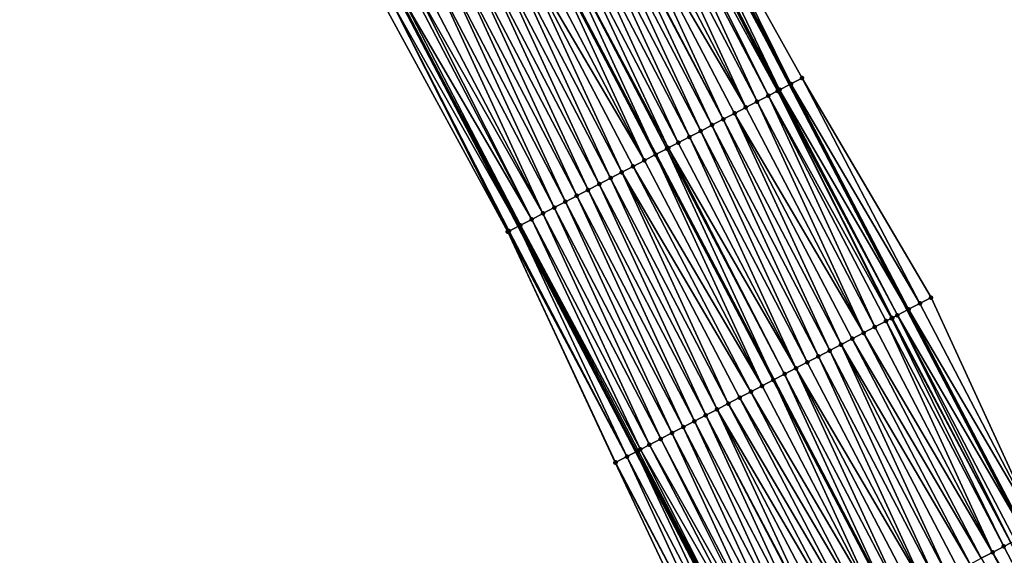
# Model space of a CAD drawing. Header units: feet. Extents: x 2007189 to 2022806, y 818621 to 837694.
# Tile 62 of 256: x 2013517 to 2013594, y 822648 to 822690. Entities that reach past the tile are written whole.
import ezdxf

# ---------------------------------------------------------------- set-up
doc = ezdxf.new("R2010")
doc.units = ezdxf.units.FT
doc.header["$MEASUREMENT"] = 0
for name, color, linetype, lineweight in [('EP_Travel Lane', 172, 'Continuous', 53), ('Road Shots', 141, 'Continuous', 100), ('Road X-Section', 40, 'Continuous', 13), ('STRIPING', 60, 'Continuous', 53)]:
    doc.layers.add(name, color=color, linetype=linetype, lineweight=lineweight)
doc.layers.add('I-77-MM17-21_SB-Surface-Border', color=7, linetype='Continuous')
doc.layers.add('I-77-MM17-21_SB-Surface-TIN', color=7, linetype='Continuous')

msp = doc.modelspace()

# ---------------------------------------------------------------- linework, layer by layer
at = {"layer": 'EP_Travel Lane'}
for points in [[(2013454.471362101, 822869.304391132, 287.5629435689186), (2013463.704916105, 822851.5656901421, 287.2798097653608), (2013472.938359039, 822833.8272025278, 286.9788045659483), (2013482.171924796, 822816.0884789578, 286.6975587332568), (2013491.40555154, 822798.3496382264, 286.4261258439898), (2013500.639325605, 822780.610514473, 286.1783933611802), (2013509.87328575, 822762.8710332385, 285.9606018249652), (2013519.106976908, 822745.1320687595, 285.69953264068), (2013528.341053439, 822727.3923639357, 285.5004656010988), (2013537.595867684, 822709.645343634, 285.2775381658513), (2013546.855762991, 822691.9195493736, 285.0512692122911), (2013556.115428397, 822674.1941952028, 284.7855301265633), (2013565.375182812, 822656.4686706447, 284.5350715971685), (2013574.634638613, 822638.7437177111, 284.2333477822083), (2013583.894357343, 822621.0182614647, 283.9767634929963), (2013593.154712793, 822603.2915863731, 283.8294924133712), (2013602.414953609, 822585.5651307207, 283.6625423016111), (2013611.674929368, 822567.8391824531, 283.4500857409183)], [(2013485.087585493, 822862.6870633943, 287.6888914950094), (2013494.319154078, 822844.9478294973, 287.3727849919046), (2013503.550796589, 822827.2084535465, 287.0685769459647), (2013512.782618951, 822809.4687319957, 286.7933098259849), (2013522.014227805, 822791.7294207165, 286.4836879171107), (2013531.24608353, 822773.9896350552, 286.2137897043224), (2013540.47791838, 822756.249889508, 285.9405321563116), (2013549.709792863, 822738.5100678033, 285.6736534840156), (2013558.945936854, 822720.797493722, 285.4181458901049), (2013568.205761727, 822703.0723903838, 285.1406037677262), (2013577.465501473, 822685.3474499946, 284.8484472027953), (2013586.725282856, 822667.6224299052, 284.5634399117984), (2013595.98462718, 822649.8982464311, 284.2033965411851), (2013605.244103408, 822632.1738104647, 283.8659997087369), (2013614.504043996, 822614.4484856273, 283.608324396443), (2013623.764165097, 822596.7228152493, 283.381637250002), (2013633.024199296, 822578.9973112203, 283.1400319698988)]]:
    msp.add_polyline3d(points, dxfattribs=at)
at = {"layer": 'I-77-MM17-21_SB-Surface-Border', "color": 3, "linetype": 'Continuous', "lineweight": -3}
for points in [[(2013609.634762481, 822566.7737431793, 283.4200001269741), (2013600.024632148, 822584.3169017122, 283.6222209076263), (2013590.893575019, 822602.110841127, 283.7896680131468), (2013581.511919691, 822619.7740046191, 283.9467753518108), (2013572.267373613, 822637.5075769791, 284.1900219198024), (2013563.731299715, 822655.6103799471, 284.4969689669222), (2013555.279424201, 822673.7577977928, 284.7597968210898), (2013545.714705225, 822691.324187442, 284.9967971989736), (2013536.134239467, 822708.8824721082, 285.2252174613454), (2013527.807098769, 822727.1148104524, 285.4795412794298), (2013518.683700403, 822744.9118687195, 285.6946664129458), (2013508.982438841, 822762.4079715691, 285.9252325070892), (2013499.037493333, 822779.7775598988, 286.1360911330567), (2013490.557189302, 822797.9084573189, 286.405803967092), (2013481.186066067, 822815.5755848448, 286.6877656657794), (2013470.523410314, 822832.5722678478, 286.8595858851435), (2013462.69281233, 822851.0395398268, 287.2435409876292), (2013454.12927008, 822869.1265608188, 287.5500925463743)], [(2013485.166539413, 822862.7281672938, 287.6878284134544), (2013494.398069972, 822844.9889331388, 287.370434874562), (2013503.629683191, 822827.2495401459, 287.0663453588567), (2013512.86148008, 822809.509794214, 286.791811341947), (2013522.093058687, 822791.7704677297, 286.4821541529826), (2013532.080468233, 822774.4245596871, 286.1670500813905), (2013540.971530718, 822756.5072230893, 285.9104301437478), (2013551.158997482, 822739.2658437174, 285.5677476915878), (2013560.105626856, 822721.4046300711, 285.3288724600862), (2013568.689374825, 822703.3252430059, 285.1269743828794), (2013578.430974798, 822685.8528307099, 284.7795310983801), (2013588.577262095, 822668.5914679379, 284.4585541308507), (2013596.950861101, 822650.4040510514, 284.1326105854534), (2013605.324790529, 822632.2160017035, 283.8633927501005), (2013614.585114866, 822614.490882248, 283.6053725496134), (2013623.845613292, 822596.7654295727, 283.3772358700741), (2013633.106037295, 822579.040119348, 283.1363242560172)]]:
    msp.add_polyline3d(points, dxfattribs=at)
at = {"layer": 'I-77-MM17-21_SB-Surface-TIN', "color": 128, "linetype": 'Continuous', "lineweight": -3}
for points in [[(2013576.499662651, 822684.8425027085, 284.8733712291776), (2013567.39865602, 822702.6505679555, 285.1517031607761), (2013566.902643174, 822702.3913935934, 285.1543134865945)], [(2013568.001164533, 822702.9654033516, 285.1474469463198), (2013567.39865602, 822702.6505679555, 285.1517031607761), (2013576.658860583, 822684.9256777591, 284.8731199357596)], [(2013576.499662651, 822684.8425027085, 284.8733712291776), (2013576.554108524, 822684.8709476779, 284.8733552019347), (2013567.39865602, 822702.6505679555, 285.1517031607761)], [(2013576.554108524, 822684.8709476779, 284.8733552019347), (2013576.658860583, 822684.9256777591, 284.8731199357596), (2013567.39865602, 822702.6505679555, 285.1517031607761)], [(2013568.001164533, 822702.9654033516, 285.1474469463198), (2013577.465501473, 822685.3474499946, 284.8484472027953), (2013568.205761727, 822703.0723903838, 285.1406037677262)], [(2013568.001164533, 822702.9654033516, 285.1474469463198), (2013576.658860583, 822684.9256777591, 284.8731199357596), (2013577.465501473, 822685.3474499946, 284.8484472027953)], [(2013568.299301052, 822703.1213035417, 285.1374751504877), (2013568.205761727, 822703.0723903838, 285.1406037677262), (2013577.545032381, 822685.3890347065, 284.8460145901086)], [(2013577.545032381, 822685.3890347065, 284.8460145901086), (2013568.205761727, 822703.0723903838, 285.1406037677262), (2013577.465501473, 822685.3474499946, 284.8484472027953)], [(2013568.689374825, 822703.3252430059, 285.1269743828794), (2013568.299301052, 822703.1213035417, 285.1374751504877), (2013577.545032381, 822685.3890347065, 284.8460145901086)], [(2013568.689374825, 822703.3252430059, 285.1269743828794), (2013577.545032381, 822685.3890347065, 284.8460145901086), (2013578.430974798, 822685.8528307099, 284.7795310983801)], [(2013574.886171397, 822683.9996253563, 284.8680025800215), (2013566.512336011, 822702.187494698, 285.1533648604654), (2013565.625977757, 822701.7244946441, 285.1484610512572)], [(2013575.772522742, 822684.4626386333, 284.8717204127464), (2013566.902643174, 822702.3913935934, 285.1543134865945), (2013566.512336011, 822702.187494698, 285.1533648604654)], [(2013574.886171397, 822683.9996253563, 284.8680025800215), (2013575.772522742, 822684.4626386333, 284.8717204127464), (2013566.512336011, 822702.187494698, 285.1533648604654)], [(2013575.772522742, 822684.4626386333, 284.8717204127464), (2013576.499662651, 822684.8425027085, 284.8733712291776), (2013566.902643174, 822702.3913935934, 285.1543134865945)], [(2013573.999834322, 822683.5365847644, 284.8667345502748), (2013564.739630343, 822701.2614738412, 285.1454181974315), (2013563.853296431, 822700.798427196, 285.144693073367)], [(2013573.999834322, 822683.5365847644, 284.8667345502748), (2013565.625977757, 822701.7244946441, 285.1484610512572), (2013564.739630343, 822701.2614738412, 285.1454181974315)], [(2013573.999834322, 822683.5365847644, 284.8667345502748), (2013574.886171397, 822683.9996253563, 284.8680025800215), (2013565.625977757, 822701.7244946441, 285.1484610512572)], [(2013571.340819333, 822682.1474701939, 284.8622842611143), (2013562.879224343, 822700.2895734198, 285.1417932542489), (2013562.080594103, 822699.8723999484, 285.1373195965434)], [(2013572.227166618, 822682.6104912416, 284.86530518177), (2013562.966951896, 822700.3354008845, 285.1421442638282), (2013562.879224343, 822700.2895734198, 285.1417932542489)], [(2013571.340819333, 822682.1474701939, 284.8622842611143), (2013572.227166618, 822682.6104912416, 284.86530518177), (2013562.879224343, 822700.2895734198, 285.1417932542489)], [(2013572.227166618, 822682.6104912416, 284.86530518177), (2013563.853296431, 822700.798427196, 285.144693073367), (2013562.966951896, 822700.3354008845, 285.1421442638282)], [(2013572.227166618, 822682.6104912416, 284.86530518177), (2013573.11351093, 822683.0735179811, 284.8678155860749), (2013563.853296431, 822700.798427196, 285.144693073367)], [(2013573.11351093, 822683.0735179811, 284.8678155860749), (2013573.999834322, 822683.5365847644, 284.8667345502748), (2013563.853296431, 822700.798427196, 285.144693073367)], [(2013570.454467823, 822681.68445723, 284.8585383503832), (2013562.080594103, 822699.8723999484, 285.1373195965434), (2013561.194228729, 822699.4094135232, 285.1311934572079)], [(2013570.454467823, 822681.68445723, 284.8585383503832), (2013571.340819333, 822682.1474701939, 284.8622842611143), (2013562.080594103, 822699.8723999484, 285.1373195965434)], [(2013568.681755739, 822680.7584486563, 284.8494900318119), (2013560.307879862, 822698.9463955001, 285.1279012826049), (2013559.421533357, 822698.4833729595, 285.1250142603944)], [(2013569.568117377, 822681.2214422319, 284.8549748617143), (2013561.194228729, 822699.4094135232, 285.1311934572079), (2013560.307879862, 822698.9463955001, 285.1279012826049)], [(2013568.681755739, 822680.7584486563, 284.8494900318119), (2013569.568117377, 822681.2214422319, 284.8549748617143), (2013560.307879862, 822698.9463955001, 285.1279012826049)], [(2013569.568117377, 822681.2214422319, 284.8549748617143), (2013570.454467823, 822681.68445723, 284.8585383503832), (2013561.194228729, 822699.4094135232, 285.1311934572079)], [(2013558.535157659, 822698.0204062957, 285.1171157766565), (2013557.648766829, 822697.5574659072, 285.1068089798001), (2013566.908977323, 822679.8325643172, 284.8292468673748)], [(2013567.89862034, 822680.3494148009, 284.84188243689), (2013559.421533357, 822698.4833729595, 285.1250142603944), (2013558.535157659, 822698.0204062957, 285.1171157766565)], [(2013567.795373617, 822680.2954942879, 284.840488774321), (2013558.535157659, 822698.0204062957, 285.1171157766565), (2013566.908977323, 822679.8325643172, 284.8292468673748)], [(2013567.795373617, 822680.2954942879, 284.840488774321), (2013567.89862034, 822680.3494148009, 284.84188243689), (2013558.535157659, 822698.0204062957, 285.1171157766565)], [(2013567.89862034, 822680.3494148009, 284.84188243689), (2013568.681755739, 822680.7584486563, 284.8494900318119), (2013559.421533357, 822698.4833729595, 285.1250142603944)], [(2013566.022644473, 822679.3695183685, 284.8285117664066), (2013557.648766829, 822697.5574659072, 285.1068089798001), (2013556.762399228, 822697.0944864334, 285.1001110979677)], [(2013566.022644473, 822679.3695183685, 284.8285117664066), (2013566.908977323, 822679.8325643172, 284.8292468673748), (2013557.648766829, 822697.5574659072, 285.1068089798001)], [(2013564.249998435, 822678.4433833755, 284.8308017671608), (2013555.876058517, 822696.6314528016, 285.0982188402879), (2013554.989720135, 822696.1684147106, 285.096726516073)], [(2013566.022644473, 822679.3695183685, 284.8285117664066), (2013556.762399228, 822697.0944864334, 285.1001110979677), (2013555.876058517, 822696.6314528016, 285.0982188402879)], [(2013564.249998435, 822678.4433833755, 284.8308017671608), (2013565.136326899, 822678.9064404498, 284.8305915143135), (2013555.876058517, 822696.6314528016, 285.0982188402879)], [(2013565.136326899, 822678.9064404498, 284.8305915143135), (2013566.022644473, 822679.3695183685, 284.8285117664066), (2013555.876058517, 822696.6314528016, 285.0982188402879)], [(2013562.477322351, 822677.5173058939, 284.8279336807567), (2013554.10338072, 822695.7053785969, 285.0950568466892), (2013553.217038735, 822695.2423474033, 285.0929459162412)], [(2013563.363664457, 822677.9803368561, 284.8300653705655), (2013554.989720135, 822696.1684147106, 285.096726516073), (2013554.10338072, 822695.7053785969, 285.0950568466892)], [(2013562.477322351, 822677.5173058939, 284.8279336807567), (2013563.363664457, 822677.9803368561, 284.8300653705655), (2013554.10338072, 822695.7053785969, 285.0950568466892)], [(2013563.363664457, 822677.9803368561, 284.8300653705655), (2013564.249998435, 822678.4433833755, 284.8308017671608), (2013554.989720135, 822696.1684147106, 285.096726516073)], [(2013561.590974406, 822677.054286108, 284.8247996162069), (2013553.217038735, 822695.2423474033, 285.0929459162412), (2013552.330694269, 822694.7793209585, 285.0904090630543)], [(2013561.590974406, 822677.054286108, 284.8247996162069), (2013562.477322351, 822677.5173058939, 284.8279336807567), (2013553.217038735, 822695.2423474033, 285.0929459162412)], [(2013559.818281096, 822676.1282415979, 284.8189743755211), (2013551.444341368, 822694.3163106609, 285.0864239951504), (2013550.557978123, 822693.8533201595, 285.0806634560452)], [(2013560.704629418, 822676.591260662, 284.8221731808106), (2013552.330694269, 822694.7793209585, 285.0904090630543), (2013551.444341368, 822694.3163106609, 285.0864239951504)], [(2013559.818281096, 822676.1282415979, 284.8189743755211), (2013560.704629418, 822676.591260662, 284.8221731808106), (2013551.444341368, 822694.3163106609, 285.0864239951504)], [(2013560.704629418, 822676.591260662, 284.8221731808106), (2013561.590974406, 822677.054286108, 284.8247996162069), (2013552.330694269, 822694.7793209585, 285.0904090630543)], [(2013558.045582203, 822675.2022077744, 284.8121906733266), (2013549.67161256, 822693.3903340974, 285.0745047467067), (2013548.785250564, 822692.9273412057, 285.0689585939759)], [(2013558.93193287, 822675.6652223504, 284.8157920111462), (2013550.557978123, 822693.8533201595, 285.0806634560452), (2013549.67161256, 822693.3903340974, 285.0745047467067)], [(2013558.045582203, 822675.2022077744, 284.8121906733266), (2013558.93193287, 822675.6652223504, 284.8157920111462), (2013549.67161256, 822693.3903340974, 285.0745047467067)], [(2013558.93193287, 822675.6652223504, 284.8157920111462), (2013559.818281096, 822676.1282415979, 284.8189743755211), (2013550.557978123, 822693.8533201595, 285.0806634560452)], [(2013557.159215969, 822674.739222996, 284.8059168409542), (2013548.169661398, 822692.6058133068, 285.0632547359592), (2013547.898862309, 822692.4643985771, 285.0589044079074)], [(2013558.045582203, 822675.2022077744, 284.8121906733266), (2013548.785250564, 822692.9273412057, 285.0689585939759), (2013548.169661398, 822692.6058133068, 285.0632547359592)], [(2013557.159215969, 822674.739222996, 284.8059168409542), (2013558.045582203, 822675.2022077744, 284.8121906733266), (2013548.169661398, 822692.6058133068, 285.0632547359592)], [(2013546.256794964, 822691.6071255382, 285.015937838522), (2013556.115428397, 822674.1941952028, 284.7855301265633), (2013546.852396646, 822691.9177880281, 285.0514545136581)], [(2013546.852396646, 822691.9177880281, 285.0514545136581), (2013556.115428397, 822674.1941952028, 284.7855301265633), (2013546.855762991, 822691.9195493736, 285.0512692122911)], [(2013556.272795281, 822674.2763424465, 284.7902949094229), (2013547.079840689, 822692.0367917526, 285.0389347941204), (2013546.855762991, 822691.9195493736, 285.0512692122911)], [(2013556.272795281, 822674.2763424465, 284.7902949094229), (2013546.855762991, 822691.9195493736, 285.0512692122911), (2013556.115428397, 822674.1941952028, 284.7855301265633)], [(2013557.159215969, 822674.739222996, 284.8059168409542), (2013547.898862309, 822692.4643985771, 285.0589044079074), (2013547.079840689, 822692.0367917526, 285.0389347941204)], [(2013556.272795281, 822674.2763424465, 284.7902949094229), (2013557.159215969, 822674.739222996, 284.8059168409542), (2013547.079840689, 822692.0367917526, 285.0389347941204)], [(2013546.256794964, 822691.6071255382, 285.015937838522), (2013545.714705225, 822691.324187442, 284.9967971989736), (2013555.279424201, 822673.7577977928, 284.7597968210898)], [(2013546.256794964, 822691.6071255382, 285.015937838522), (2013555.386309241, 822673.8135869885, 284.7634537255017), (2013556.115428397, 822674.1941952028, 284.7855301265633)], [(2013546.256794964, 822691.6071255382, 285.015937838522), (2013555.279424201, 822673.7577977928, 284.7597968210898), (2013555.386309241, 822673.8135869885, 284.7634537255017)], [(2013587.691207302, 822668.1278870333, 284.5057457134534), (2013578.430974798, 822685.8528307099, 284.7795310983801), (2013577.545032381, 822685.3890347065, 284.8460145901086)], [(2013587.691207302, 822668.1278870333, 284.5057457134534), (2013588.577262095, 822668.5914679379, 284.4585541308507), (2013578.430974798, 822685.8528307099, 284.7795310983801)], [(2013585.469992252, 822666.9663737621, 284.5804343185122), (2013576.499662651, 822684.8425027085, 284.8733712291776), (2013575.772522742, 822684.4626386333, 284.8717204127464)], [(2013585.918966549, 822667.2009762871, 284.5776114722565), (2013576.554108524, 822684.8709476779, 284.8733552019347), (2013576.499662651, 822684.8425027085, 284.8733712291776)], [(2013585.469992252, 822666.9663737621, 284.5804343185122), (2013585.515912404, 822666.9903647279, 284.5804055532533), (2013576.499662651, 822684.8425027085, 284.8733712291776)], [(2013585.515912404, 822666.9903647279, 284.5804055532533), (2013585.918966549, 822667.2009762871, 284.5776114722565), (2013576.499662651, 822684.8425027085, 284.8733712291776)], [(2013585.918966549, 822667.2009762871, 284.5776114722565), (2013576.658860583, 822684.9256777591, 284.8731199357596), (2013576.554108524, 822684.8709476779, 284.8733552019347)], [(2013576.658860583, 822684.9256777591, 284.8731199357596), (2013586.725282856, 822667.6224299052, 284.5634399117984), (2013577.465501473, 822685.3474499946, 284.8484472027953)], [(2013585.918966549, 822667.2009762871, 284.5776114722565), (2013586.725282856, 822667.6224299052, 284.5634399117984), (2013576.658860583, 822684.9256777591, 284.8731199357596)], [(2013586.805205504, 822667.6642046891, 284.5620352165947), (2013577.545032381, 822685.3890347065, 284.8460145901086), (2013577.465501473, 822685.3474499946, 284.8484472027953)], [(2013586.805205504, 822667.6642046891, 284.5620352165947), (2013577.465501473, 822685.3474499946, 284.8484472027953), (2013586.725282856, 822667.6224299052, 284.5634399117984)], [(2013586.805205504, 822667.6642046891, 284.5620352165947), (2013587.691207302, 822668.1278870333, 284.5057457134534), (2013577.545032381, 822685.3890347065, 284.8460145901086)], [(2013583.259975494, 822665.8118159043, 284.577269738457), (2013574.886171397, 822683.9996253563, 284.8680025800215), (2013573.999834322, 822683.5365847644, 284.8667345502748)], [(2013584.146309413, 822666.2748625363, 284.5779961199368), (2013575.772522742, 822684.4626386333, 284.8717204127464), (2013574.886171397, 822683.9996253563, 284.8680025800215)], [(2013583.259975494, 822665.8118159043, 284.577269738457), (2013584.146309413, 822666.2748625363, 284.5779961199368), (2013574.886171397, 822683.9996253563, 284.8680025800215)], [(2013584.146309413, 822666.2748625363, 284.5779961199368), (2013585.032650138, 822666.7378961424, 284.579890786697), (2013575.772522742, 822684.4626386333, 284.8717204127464)], [(2013585.032650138, 822666.7378961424, 284.579890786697), (2013585.469992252, 822666.9663737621, 284.5804343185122), (2013575.772522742, 822684.4626386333, 284.8717204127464)], [(2013583.259975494, 822665.8118159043, 284.577269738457), (2013573.999834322, 822683.5365847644, 284.8667345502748), (2013573.11351093, 822683.0735179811, 284.8678155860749)], [(2013580.600995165, 822664.4226349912, 284.5787693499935), (2013572.227166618, 822682.6104912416, 284.86530518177), (2013571.340819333, 822682.1474701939, 284.8622842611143)], [(2013581.487326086, 822664.8856873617, 284.5789810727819), (2013573.11351093, 822683.0735179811, 284.8678155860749), (2013572.227166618, 822682.6104912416, 284.86530518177)], [(2013580.600995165, 822664.4226349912, 284.5787693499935), (2013581.487326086, 822664.8856873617, 284.5789810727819), (2013572.227166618, 822682.6104912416, 284.86530518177)], [(2013581.487326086, 822664.8856873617, 284.5789810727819), (2013582.373653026, 822665.3487473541, 284.5785091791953), (2013573.11351093, 822683.0735179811, 284.8678155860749)], [(2013582.373653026, 822665.3487473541, 284.5785091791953), (2013583.259975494, 822665.8118159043, 284.577269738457), (2013573.11351093, 822683.0735179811, 284.8678155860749)], [(2013578.828311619, 822663.4965717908, 284.5746202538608), (2013570.454467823, 822681.68445723, 284.8585383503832), (2013569.568117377, 822681.2214422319, 284.8549748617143)], [(2013579.714654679, 822663.9596009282, 284.5769156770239), (2013571.340819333, 822682.1474701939, 284.8622842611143), (2013570.454467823, 822681.68445723, 284.8585383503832)], [(2013578.828311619, 822663.4965717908, 284.5746202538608), (2013579.714654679, 822663.9596009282, 284.5769156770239), (2013570.454467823, 822681.68445723, 284.8585383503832)], [(2013579.714654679, 822663.9596009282, 284.5769156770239), (2013580.600995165, 822664.4226349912, 284.5787693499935), (2013571.340819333, 822682.1474701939, 284.8622842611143)], [(2013577.941972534, 822663.033535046, 284.5730071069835), (2013569.568117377, 822681.2214422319, 284.8549748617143), (2013568.681755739, 822680.7584486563, 284.8494900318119)], [(2013577.941972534, 822663.033535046, 284.5730071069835), (2013578.828311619, 822663.4965717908, 284.5746202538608), (2013569.568117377, 822681.2214422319, 284.8549748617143)], [(2013567.795373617, 822680.2954942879, 284.840488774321), (2013566.908977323, 822679.8325643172, 284.8292468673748), (2013576.169254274, 822662.1075355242, 284.5630935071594)], [(2013577.055625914, 822662.5705127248, 284.5701003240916), (2013567.89862034, 822680.3494148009, 284.84188243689), (2013567.795373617, 822680.2954942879, 284.840488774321)], [(2013577.055625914, 822662.5705127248, 284.5701003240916), (2013567.795373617, 822680.2954942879, 284.840488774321), (2013576.169254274, 822662.1075355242, 284.5630935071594)], [(2013577.941972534, 822663.033535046, 284.5730071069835), (2013568.681755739, 822680.7584486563, 284.8494900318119), (2013567.89862034, 822680.3494148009, 284.84188243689)], [(2013577.055625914, 822662.5705127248, 284.5701003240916), (2013577.941972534, 822663.033535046, 284.5730071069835), (2013567.89862034, 822680.3494148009, 284.84188243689)], [(2013575.282905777, 822661.644519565, 284.5596694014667), (2013566.022644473, 822679.3695183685, 284.8285117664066), (2013565.136326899, 822678.9064404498, 284.8305915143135)], [(2013575.282905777, 822661.644519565, 284.5596694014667), (2013566.908977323, 822679.8325643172, 284.8292468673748), (2013566.022644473, 822679.3695183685, 284.8285117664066)], [(2013575.282905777, 822661.644519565, 284.5596694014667), (2013576.169254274, 822662.1075355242, 284.5630935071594), (2013566.908977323, 822679.8325643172, 284.8292468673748)], [(2013574.396588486, 822661.181441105, 284.5617976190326), (2013565.136326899, 822678.9064404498, 284.8305915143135), (2013564.249998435, 822678.4433833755, 284.8308017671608)], [(2013574.396588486, 822661.181441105, 284.5617976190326), (2013575.282905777, 822661.644519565, 284.5596694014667), (2013565.136326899, 822678.9064404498, 284.8305915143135)], [(2013571.737599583, 822659.7922766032, 284.561825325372), (2013563.363664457, 822677.9803368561, 284.8300653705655), (2013562.477322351, 822677.5173058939, 284.8279336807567)], [(2013572.623931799, 822660.2553264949, 284.5622593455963), (2013564.249998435, 822678.4433833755, 284.8308017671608), (2013563.363664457, 822677.9803368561, 284.8300653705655)], [(2013571.737599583, 822659.7922766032, 284.561825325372), (2013572.623931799, 822660.2553264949, 284.5622593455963), (2013563.363664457, 822677.9803368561, 284.8300653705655)], [(2013572.623931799, 822660.2553264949, 284.5622593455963), (2013573.510261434, 822660.7183813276, 284.5622502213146), (2013564.249998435, 822678.4433833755, 284.8308017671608)], [(2013573.510261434, 822660.7183813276, 284.5622502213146), (2013574.396588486, 822661.181441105, 284.5617976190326), (2013564.249998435, 822678.4433833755, 284.8308017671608)], [(2013569.9649304, 822658.8661859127, 284.5601417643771), (2013561.590974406, 822677.054286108, 284.8247996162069), (2013560.704629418, 822676.591260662, 284.8221731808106)], [(2013570.851264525, 822659.3292321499, 284.5609035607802), (2013562.477322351, 822677.5173058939, 284.8279336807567), (2013561.590974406, 822677.054286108, 284.8247996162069)], [(2013569.9649304, 822658.8661859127, 284.5601417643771), (2013570.851264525, 822659.3292321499, 284.5609035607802), (2013561.590974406, 822677.054286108, 284.8247996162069)], [(2013570.851264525, 822659.3292321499, 284.5609035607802), (2013571.737599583, 822659.7922766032, 284.561825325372), (2013562.477322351, 822677.5173058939, 284.8279336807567)], [(2013569.078587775, 822658.4031559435, 284.5579209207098), (2013560.704629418, 822676.591260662, 284.8221731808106), (2013559.818281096, 822676.1282415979, 284.8189743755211)], [(2013569.078587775, 822658.4031559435, 284.5579209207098), (2013569.9649304, 822658.8661859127, 284.5601417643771), (2013560.704629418, 822676.591260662, 284.8221731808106)], [(2013567.305887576, 822657.477124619, 284.5509129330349), (2013558.93193287, 822675.6652223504, 284.8157920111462), (2013558.045582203, 822675.2022077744, 284.8121906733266)], [(2013568.192238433, 822657.9401388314, 284.5545469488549), (2013559.818281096, 822676.1282415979, 284.8189743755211), (2013558.93193287, 822675.6652223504, 284.8157920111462)], [(2013567.305887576, 822657.477124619, 284.5509129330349), (2013568.192238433, 822657.9401388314, 284.5545469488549), (2013558.93193287, 822675.6652223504, 284.8157920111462)], [(2013568.192238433, 822657.9401388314, 284.5545469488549), (2013569.078587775, 822658.4031559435, 284.5579209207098), (2013559.818281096, 822676.1282415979, 284.8189743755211)], [(2013565.715240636, 822656.6462607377, 284.5400011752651), (2013557.159215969, 822674.739222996, 284.8059168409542), (2013556.272795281, 822674.2763424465, 284.7902949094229)], [(2013566.419525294, 822657.0141322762, 284.5453174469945), (2013558.045582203, 822675.2022077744, 284.8121906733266), (2013557.159215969, 822674.739222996, 284.8059168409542)], [(2013565.715240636, 822656.6462607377, 284.5400011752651), (2013566.419525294, 822657.0141322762, 284.5453174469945), (2013557.159215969, 822674.739222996, 284.8059168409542)], [(2013566.419525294, 822657.0141322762, 284.5453174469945), (2013567.305887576, 822657.477124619, 284.5509129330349), (2013558.045582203, 822675.2022077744, 284.8121906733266)], [(2013564.646727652, 822656.0882874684, 284.5215810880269), (2013556.115428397, 822674.1941952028, 284.7855301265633), (2013555.386309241, 822673.8135869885, 284.7634537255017)], [(2013556.272795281, 822674.2763424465, 284.7902949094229), (2013556.115428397, 822674.1941952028, 284.7855301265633), (2013565.375182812, 822656.4686706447, 284.5350715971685)], [(2013564.646727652, 822656.0882874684, 284.5215810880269), (2013565.375182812, 822656.4686706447, 284.5350715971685), (2013556.115428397, 822674.1941952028, 284.7855301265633)], [(2013565.533152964, 822656.551159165, 284.5379971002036), (2013556.272795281, 822674.2763424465, 284.7902949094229), (2013565.375182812, 822656.4686706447, 284.5350715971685)], [(2013565.533152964, 822656.551159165, 284.5379971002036), (2013565.715240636, 822656.6462607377, 284.5400011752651), (2013556.272795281, 822674.2763424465, 284.7902949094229)], [(2013564.646727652, 822656.0882874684, 284.5215810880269), (2013555.386309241, 822673.8135869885, 284.7634537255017), (2013555.279424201, 822673.7577977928, 284.7597968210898)], [(2013563.731299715, 822655.6103799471, 284.4969689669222), (2013563.760259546, 822655.6254976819, 284.4978186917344), (2013555.279424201, 822673.7577977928, 284.7597968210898)], [(2013563.760259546, 822655.6254976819, 284.4978186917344), (2013564.646727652, 822656.0882874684, 284.5215810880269), (2013555.279424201, 822673.7577977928, 284.7597968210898)], [(2013596.950861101, 822650.4040510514, 284.1326105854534), (2013588.577262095, 822668.5914679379, 284.4585541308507), (2013587.691207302, 822668.1278870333, 284.5057457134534)], [(2013596.950861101, 822650.4040510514, 284.1326105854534), (2013587.691207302, 822668.1278870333, 284.5057457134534), (2013586.805205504, 822667.6642046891, 284.5620352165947)], [(2013594.292518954, 822649.0136485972, 284.2436683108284), (2013585.469992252, 822666.9663737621, 284.5804343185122), (2013585.032650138, 822666.7378961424, 284.579890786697)], [(2013594.843094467, 822649.3012909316, 284.2437203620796), (2013585.515912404, 822666.9903647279, 284.5804055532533), (2013585.469992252, 822666.9663737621, 284.5804343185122)], [(2013594.292518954, 822649.0136485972, 284.2436683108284), (2013594.843094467, 822649.3012909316, 284.2437203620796), (2013585.469992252, 822666.9663737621, 284.5804343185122)], [(2013594.843094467, 822649.3012909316, 284.2437203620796), (2013585.918966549, 822667.2009762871, 284.5776114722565), (2013585.515912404, 822666.9903647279, 284.5804055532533)], [(2013585.918966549, 822667.2009762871, 284.5776114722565), (2013595.98462718, 822649.8982464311, 284.2033965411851), (2013586.725282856, 822667.6224299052, 284.5634399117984)], [(2013595.178826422, 822649.4767458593, 284.2398536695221), (2013595.98462718, 822649.8982464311, 284.2033965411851), (2013585.918966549, 822667.2009762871, 284.5776114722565)], [(2013594.843094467, 822649.3012909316, 284.2437203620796), (2013595.178826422, 822649.4767458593, 284.2398536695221), (2013585.918966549, 822667.2009762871, 284.5776114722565)], [(2013596.064922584, 822649.9402475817, 284.1997637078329), (2013586.805205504, 822667.6642046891, 284.5620352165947), (2013586.725282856, 822667.6224299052, 284.5634399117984)], [(2013596.064922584, 822649.9402475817, 284.1997637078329), (2013586.725282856, 822667.6224299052, 284.5634399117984), (2013595.98462718, 822649.8982464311, 284.2033965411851)], [(2013596.064922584, 822649.9402475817, 284.1997637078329), (2013596.950861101, 822650.4040510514, 284.1326105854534), (2013586.805205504, 822667.6642046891, 284.5620352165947)], [(2013593.406194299, 822648.5505842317, 284.2445324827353), (2013584.146309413, 822666.2748625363, 284.5779961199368), (2013583.259975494, 822665.8118159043, 284.577269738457)], [(2013593.406194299, 822648.5505842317, 284.2445324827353), (2013585.032650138, 822666.7378961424, 284.579890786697), (2013584.146309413, 822666.2748625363, 284.5779961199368)], [(2013593.406194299, 822648.5505842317, 284.2445324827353), (2013594.292518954, 822649.0136485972, 284.2436683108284), (2013585.032650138, 822666.7378961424, 284.579890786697)], [(2013592.519870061, 822648.0875190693, 284.2454681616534), (2013583.259975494, 822665.8118159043, 284.577269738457), (2013582.373653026, 822665.3487473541, 284.5785091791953)], [(2013592.519870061, 822648.0875190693, 284.2454681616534), (2013593.406194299, 822648.5505842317, 284.2445324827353), (2013583.259975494, 822665.8118159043, 284.577269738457)], [(2013589.860891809, 822646.6983341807, 284.2473245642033), (2013581.487326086, 822664.8856873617, 284.5789810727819), (2013580.600995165, 822664.4226349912, 284.5787693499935)], [(2013591.633549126, 822647.6244475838, 284.2469709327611), (2013582.373653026, 822665.3487473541, 284.5785091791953), (2013581.487326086, 822664.8856873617, 284.5789810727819)], [(2013589.860891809, 822646.6983341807, 284.2473245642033), (2013590.747225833, 822647.1613806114, 284.2480689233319), (2013581.487326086, 822664.8856873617, 284.5789810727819)], [(2013590.747225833, 822647.1613806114, 284.2480689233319), (2013591.633549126, 822647.6244475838, 284.2469709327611), (2013581.487326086, 822664.8856873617, 284.5789810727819)], [(2013591.633549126, 822647.6244475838, 284.2469709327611), (2013592.519870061, 822648.0875190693, 284.2454681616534), (2013582.373653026, 822665.3487473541, 284.5785091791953)], [(2013588.088229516, 822645.7722303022, 284.2468239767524), (2013579.714654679, 822663.9596009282, 284.5769156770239), (2013578.828311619, 822663.4965717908, 284.5746202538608)], [(2013588.974556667, 822646.2352898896, 284.2463883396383), (2013580.600995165, 822664.4226349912, 284.5787693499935), (2013579.714654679, 822663.9596009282, 284.5769156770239)], [(2013588.088229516, 822645.7722303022, 284.2468239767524), (2013588.974556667, 822646.2352898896, 284.2463883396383), (2013579.714654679, 822663.9596009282, 284.5769156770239)], [(2013588.974556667, 822646.2352898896, 284.2463883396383), (2013589.860891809, 822646.6983341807, 284.2473245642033), (2013580.600995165, 822664.4226349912, 284.5787693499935)], [(2013588.088229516, 822645.7722303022, 284.2468239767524), (2013578.828311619, 822663.4965717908, 284.5746202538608), (2013577.941972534, 822663.033535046, 284.5730071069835)], [(2013577.055625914, 822662.5705127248, 284.5701003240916), (2013576.169254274, 822662.1075355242, 284.5630935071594), (2013585.429219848, 822644.3831027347, 284.243485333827)], [(2013586.315576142, 822644.84610935, 284.2478546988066), (2013577.941972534, 822663.033535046, 284.5730071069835), (2013577.055625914, 822662.5705127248, 284.5701003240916)], [(2013586.315576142, 822644.84610935, 284.2478546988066), (2013577.055625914, 822662.5705127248, 284.5701003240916), (2013585.429219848, 822644.3831027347, 284.243485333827)], [(2013586.315576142, 822644.84610935, 284.2478546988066), (2013587.201911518, 822645.3091531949, 284.2488309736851), (2013577.941972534, 822663.033535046, 284.5730071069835)], [(2013587.201911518, 822645.3091531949, 284.2488309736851), (2013588.088229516, 822645.7722303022, 284.2468239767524), (2013577.941972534, 822663.033535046, 284.5730071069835)], [(2013584.542892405, 822643.9200465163, 284.2436728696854), (2013575.282905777, 822661.644519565, 284.5596694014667), (2013574.396588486, 822661.181441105, 284.5617976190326)], [(2013584.542892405, 822643.9200465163, 284.2436728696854), (2013576.169254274, 822662.1075355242, 284.5630935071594), (2013575.282905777, 822661.644519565, 284.5596694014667)], [(2013584.542892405, 822643.9200465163, 284.2436728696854), (2013585.429219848, 822644.3831027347, 284.243485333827), (2013576.169254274, 822662.1075355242, 284.5630935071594)], [(2013583.656565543, 822643.4569863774, 284.2441579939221), (2013574.396588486, 822661.181441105, 284.5617976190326), (2013573.510261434, 822660.7183813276, 284.5622502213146)], [(2013583.656565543, 822643.4569863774, 284.2441579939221), (2013584.542892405, 822643.9200465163, 284.2436728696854), (2013574.396588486, 822661.181441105, 284.5617976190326)], [(2013581.883927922, 822642.5308352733, 284.2478929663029), (2013572.623931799, 822660.2553264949, 284.5622593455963), (2013571.737599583, 822659.7922766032, 284.561825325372)], [(2013582.770245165, 822642.993913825, 284.2457564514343), (2013573.510261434, 822660.7183813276, 284.5622502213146), (2013572.623931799, 822660.2553264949, 284.5622593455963)], [(2013581.883927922, 822642.5308352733, 284.2478929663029), (2013582.770245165, 822642.993913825, 284.2457564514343), (2013572.623931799, 822660.2553264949, 284.5622593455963)], [(2013582.770245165, 822642.993913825, 284.2457564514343), (2013583.656565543, 822643.4569863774, 284.2441579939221), (2013573.510261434, 822660.7183813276, 284.5622502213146)], [(2013579.224948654, 822641.1416523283, 284.249575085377), (2013570.851264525, 822659.3292321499, 284.5609035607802), (2013569.9649304, 822658.8661859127, 284.5601417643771)], [(2013580.171673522, 822641.6362538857, 284.2500030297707), (2013571.737599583, 822659.7922766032, 284.561825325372), (2013570.851264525, 822659.3292321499, 284.5609035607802)], [(2013579.224948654, 822641.1416523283, 284.249575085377), (2013580.111280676, 822641.6047025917, 284.2499756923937), (2013570.851264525, 822659.3292321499, 284.5609035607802)], [(2013580.111280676, 822641.6047025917, 284.2499756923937), (2013580.171673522, 822641.6362538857, 284.2500030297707), (2013570.851264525, 822659.3292321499, 284.5609035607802)], [(2013580.171673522, 822641.6362538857, 284.2500030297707), (2013580.997607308, 822642.0677631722, 284.249450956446), (2013571.737599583, 822659.7922766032, 284.561825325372)], [(2013580.997607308, 822642.0677631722, 284.249450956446), (2013581.883927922, 822642.5308352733, 284.2478929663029), (2013571.737599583, 822659.7922766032, 284.561825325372)], [(2013578.338616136, 822640.6786030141, 284.2490893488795), (2013569.9649304, 822658.8661859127, 284.5601417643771), (2013569.078587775, 822658.4031559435, 284.5579209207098)], [(2013578.338616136, 822640.6786030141, 284.2490893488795), (2013579.224948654, 822641.1416523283, 284.249575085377), (2013569.9649304, 822658.8661859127, 284.5601417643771)], [(2013576.56594992, 822639.7525066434, 284.2479153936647), (2013568.192238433, 822657.9401388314, 284.5545469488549), (2013567.305887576, 822657.477124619, 284.5509129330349)], [(2013577.452286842, 822640.2155475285, 284.2491571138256), (2013569.078587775, 822658.4031559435, 284.5579209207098), (2013568.192238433, 822657.9401388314, 284.5545469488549)], [(2013576.56594992, 822639.7525066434, 284.2479153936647), (2013577.452286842, 822640.2155475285, 284.2491571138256), (2013568.192238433, 822657.9401388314, 284.5545469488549)], [(2013577.452286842, 822640.2155475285, 284.2491571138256), (2013578.338616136, 822640.6786030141, 284.2490893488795), (2013569.078587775, 822658.4031559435, 284.5579209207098)], [(2013575.679591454, 822639.2895069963, 284.2429751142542), (2013566.419525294, 822657.0141322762, 284.5453174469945), (2013565.715240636, 822656.6462607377, 284.5400011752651)], [(2013576.257115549, 822639.5911770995, 284.2466393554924), (2013567.305887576, 822657.477124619, 284.5509129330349), (2013566.419525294, 822657.0141322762, 284.5453174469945)], [(2013575.679591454, 822639.2895069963, 284.2429751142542), (2013576.257115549, 822639.5911770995, 284.2466393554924), (2013566.419525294, 822657.0141322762, 284.5453174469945)], [(2013576.257115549, 822639.5911770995, 284.2466393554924), (2013576.56594992, 822639.7525066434, 284.2479153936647), (2013567.305887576, 822657.477124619, 284.5509129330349)], [(2013573.906818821, 822638.3636143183, 284.22353232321), (2013565.375182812, 822656.4686706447, 284.5350715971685), (2013564.646727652, 822656.0882874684, 284.5215810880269)], [(2013565.533152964, 822656.551159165, 284.5379971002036), (2013565.375182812, 822656.4686706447, 284.5350715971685), (2013574.634638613, 822638.7437177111, 284.2333477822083)], [(2013573.906818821, 822638.3636143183, 284.22353232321), (2013574.634638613, 822638.7437177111, 284.2333477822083), (2013565.375182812, 822656.4686706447, 284.5350715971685)], [(2013574.793218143, 822638.8265357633, 284.2354864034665), (2013565.715240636, 822656.6462607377, 284.5400011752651), (2013565.533152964, 822656.551159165, 284.5379971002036)], [(2013574.793218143, 822638.8265357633, 284.2354864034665), (2013565.533152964, 822656.551159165, 284.5379971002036), (2013574.634638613, 822638.7437177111, 284.2333477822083)], [(2013574.793218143, 822638.8265357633, 284.2354864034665), (2013575.679591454, 822639.2895069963, 284.2429751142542), (2013565.715240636, 822656.6462607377, 284.5400011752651)], [(2013573.020391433, 822637.9007465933, 284.2067601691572), (2013563.760259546, 822655.6254976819, 284.4978186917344), (2013563.731299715, 822655.6103799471, 284.4969689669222)], [(2013572.267373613, 822637.5075769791, 284.1900219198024), (2013573.020391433, 822637.9007465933, 284.2067601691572), (2013563.731299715, 822655.6103799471, 284.4969689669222)], [(2013573.020391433, 822637.9007465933, 284.2067601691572), (2013564.646727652, 822656.0882874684, 284.5215810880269), (2013563.760259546, 822655.6254976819, 284.4978186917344)], [(2013573.020391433, 822637.9007465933, 284.2067601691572), (2013573.906818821, 822638.3636143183, 284.22353232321), (2013564.646727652, 822656.0882874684, 284.5215810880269)], [(2013603.552342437, 822631.289487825, 283.899664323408), (2013594.843094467, 822649.3012909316, 284.2437203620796), (2013594.292518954, 822649.0136485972, 284.2436683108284)], [(2013602.666039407, 822630.8263820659, 283.904241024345), (2013593.406194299, 822648.5505842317, 284.2445324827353), (2013592.519870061, 822648.0875190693, 284.2454681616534)], [(2013603.552342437, 822631.289487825, 283.899664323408), (2013594.292518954, 822649.0136485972, 284.2436683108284), (2013593.406194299, 822648.5505842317, 284.2445324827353)], [(2013602.666039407, 822630.8263820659, 283.904241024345), (2013603.552342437, 822631.289487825, 283.899664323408), (2013593.406194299, 822648.5505842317, 284.2445324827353)]]:
    msp.add_3dface(points, dxfattribs=at)
at = {"layer": 'Road Shots', "lineweight": 100}
for p in [(2013578.430974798, 822685.8528307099, 284.7795310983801), (2013576.499662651, 822684.8425027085, 284.8733712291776), (2013576.554108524, 822684.8709476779, 284.8733552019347), (2013576.658860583, 822684.9256777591, 284.8731199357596), (2013577.545032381, 822685.3890347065, 284.8460145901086), (2013574.886171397, 822683.9996253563, 284.8680025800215), (2013575.772522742, 822684.4626386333, 284.8717204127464), (2013573.999834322, 822683.5365847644, 284.8667345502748), (2013572.227166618, 822682.6104912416, 284.86530518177), (2013573.11351093, 822683.0735179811, 284.8678155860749), (2013570.454467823, 822681.68445723, 284.8585383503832), (2013571.340819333, 822682.1474701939, 284.8622842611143), (2013569.568117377, 822681.2214422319, 284.8549748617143), (2013567.795373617, 822680.2954942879, 284.840488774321), (2013567.89862034, 822680.3494148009, 284.84188243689), (2013568.681755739, 822680.7584486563, 284.8494900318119), (2013566.022644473, 822679.3695183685, 284.8285117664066), (2013566.908978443, 822679.8325649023, 284.8292468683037), (2013565.136326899, 822678.9064404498, 284.8305915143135), (2013563.363664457, 822677.9803368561, 284.8300653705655), (2013564.249998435, 822678.4433833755, 284.8308017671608), (2013561.590974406, 822677.054286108, 284.8247996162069), (2013562.477322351, 822677.5173058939, 284.8279336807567), (2013560.704629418, 822676.591260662, 284.8221731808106), (2013558.93193287, 822675.6652223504, 284.8157920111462), (2013559.818281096, 822676.1282415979, 284.8189743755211), (2013557.159215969, 822674.739222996, 284.8059168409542), (2013558.045582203, 822675.2022077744, 284.8121906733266), (2013556.272795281, 822674.2763424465, 284.7902949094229), (2013555.279424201, 822673.7577977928, 284.7597968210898), (2013555.386309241, 822673.8135869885, 284.7634537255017), (2013588.577262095, 822668.5914679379, 284.4585541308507), (2013587.691207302, 822668.1278870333, 284.5057457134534), (2013585.469992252, 822666.9663737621, 284.5804343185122), (2013585.515912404, 822666.9903647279, 284.5804055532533), (2013585.918966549, 822667.2009762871, 284.5776114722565), (2013586.805205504, 822667.6642046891, 284.5620352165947), (2013584.146309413, 822666.2748625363, 284.5779961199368), (2013585.032650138, 822666.7378961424, 284.579890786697), (2013583.259975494, 822665.8118159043, 284.577269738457), (2013581.487326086, 822664.8856873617, 284.5789810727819), (2013582.373653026, 822665.3487473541, 284.5785091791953), (2013579.714654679, 822663.9596009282, 284.5769156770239), (2013580.600995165, 822664.4226349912, 284.5787693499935), (2013578.828311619, 822663.4965717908, 284.5746202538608), (2013577.055625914, 822662.5705127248, 284.5701003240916), (2013577.941972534, 822663.033535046, 284.5730071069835), (2013575.282905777, 822661.644519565, 284.5596694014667), (2013576.169255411, 822662.1075361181, 284.5630935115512), (2013574.396588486, 822661.181441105, 284.5617976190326), (2013572.623931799, 822660.2553264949, 284.5622593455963), (2013573.510261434, 822660.7183813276, 284.5622502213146), (2013570.851264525, 822659.3292321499, 284.5609035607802), (2013571.737599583, 822659.7922766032, 284.561825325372), (2013569.9649304, 822658.8661859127, 284.5601417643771), (2013568.192238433, 822657.9401388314, 284.5545469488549), (2013569.078587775, 822658.4031559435, 284.5579209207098), (2013566.419525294, 822657.0141322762, 284.5453174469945), (2013567.305887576, 822657.477124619, 284.5509129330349), (2013565.533152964, 822656.551159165, 284.5379971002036), (2013565.715240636, 822656.6462607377, 284.5400011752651), (2013563.731299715, 822655.6103799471, 284.4969689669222), (2013563.760259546, 822655.6254976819, 284.4978186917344), (2013564.646727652, 822656.0882874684, 284.5215810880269), (2013593.406194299, 822648.5505842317, 284.2445324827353), (2013594.292518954, 822649.0136485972, 284.2436683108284)]:
    msp.add_point(p, dxfattribs=at)
at = {"layer": 'Road X-Section', "extrusion": (-0.4630180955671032, 0.8862595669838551, 0.01257867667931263), "elevation": -203206.4605418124, "flags": 128}
msp.add_lwpolyline([(-2165642.919304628, 2841.072667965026), (-2165641.919304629, 2841.139156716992), (-2165640.919304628, 2841.166264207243), (-2165640.801116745, 2841.166499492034), (-2165640.739688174, 2841.166515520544), (-2165639.919304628, 2841.1648645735), (-2165638.919304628, 2841.161146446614), (-2165637.919304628, 2841.159878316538), (-2165636.919304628, 2841.160959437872), (-2165635.919304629, 2841.158448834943), (-2165634.919304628, 2841.155427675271), (-2165633.919304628, 2841.151681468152), (-2165632.919304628, 2841.148117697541), (-2165631.919304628, 2841.142632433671), (-2165631.035783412, 2841.135024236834), (-2165630.919304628, 2841.133630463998), (-2165629.919304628, 2841.122387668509), (-2165628.919304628, 2841.121652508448), (-2165627.919304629, 2841.123732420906), (-2165626.919304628, 2841.123942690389), (-2165625.919304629, 2841.123206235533), (-2165624.919304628, 2841.121074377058), (-2165623.919304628, 2841.117940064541), (-2165622.919304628, 2841.11531342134), (-2165621.919304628, 2841.112114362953), (-2165620.919304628, 2841.10893174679), (-2165619.919304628, 2841.105330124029), (-2165618.919304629, 2841.099055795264), (-2165617.919304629, 2841.083432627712), (-2165616.919304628, 2841.056589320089), (-2165616.798735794, 2841.052932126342)], dxfattribs=at)
at = {"layer": 'Road X-Section', "extrusion": (-0.4630180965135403, 0.8862595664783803, 0.01257867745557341), "elevation": -203226.4628631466, "flags": 128}
msp.add_lwpolyline([(-2165643.919086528, 2841.00344603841), (-2165642.919086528, 2841.050641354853), (-2165641.919086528, 2841.106935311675), (-2165640.919086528, 2841.122512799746), (-2165640.464322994, 2841.125307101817), (-2165640.41251347, 2841.125335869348), (-2165639.919086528, 2841.124792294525), (-2165638.919086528, 2841.12289747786), (-2165637.919086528, 2841.122171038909), (-2165636.919086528, 2841.12341057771), (-2165635.919086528, 2841.123882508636), (-2165634.919086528, 2841.123670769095), (-2165633.919086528, 2841.12181694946), (-2165632.919086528, 2841.119521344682), (-2165631.919086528, 2841.11790807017), (-2165630.919086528, 2841.115001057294), (-2165629.919086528, 2841.107993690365), (-2165628.919086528, 2841.104569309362), (-2165627.919086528, 2841.106697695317), (-2165626.919086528, 2841.10715033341), (-2165625.919086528, 2841.107159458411), (-2165624.919086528, 2841.106725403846), (-2165623.919086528, 2841.105803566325), (-2165622.919086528, 2841.105041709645), (-2165621.919086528, 2841.102820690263), (-2165620.919086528, 2841.099446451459), (-2165619.919086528, 2841.09581214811), (-2165618.919086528, 2841.090216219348), (-2165618.12451347, 2841.08489952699), (-2165617.919086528, 2841.082895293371), (-2165616.919086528, 2841.066477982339), (-2165615.919086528, 2841.042713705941), (-2165615.886418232, 2841.041863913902)], dxfattribs=at)
at = {"layer": 'Road X-Section', "extrusion": (-0.4630180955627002, 0.8862595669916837, 0.01257867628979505), "elevation": -203246.4605266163, "flags": 128}
msp.add_lwpolyline([(-2165642.919306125, 2840.928803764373), (-2165641.919306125, 2840.995962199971), (-2165640.919306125, 2841.036055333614), (-2165640.540491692, 2841.039922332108), (-2165639.919306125, 2841.039870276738), (-2165638.919306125, 2841.04073451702), (-2165637.919306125, 2841.041670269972), (-2165636.919306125, 2841.043173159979), (-2165635.919306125, 2841.044271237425), (-2165634.919306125, 2841.043526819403), (-2165633.919306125, 2841.042590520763), (-2165632.919306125, 2841.043026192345), (-2165631.919306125, 2841.045033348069), (-2165630.919306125, 2841.044056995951), (-2165629.919306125, 2841.03968728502), (-2165628.919306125, 2841.039874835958), (-2165627.919306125, 2841.040359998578), (-2165626.919306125, 2841.041958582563), (-2165625.919306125, 2841.044095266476), (-2165624.919306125, 2841.045653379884), (-2165623.987444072, 2841.046205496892), (-2165623.919306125, 2841.046178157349), (-2165622.919306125, 2841.04577751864), (-2165621.919306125, 2841.045291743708), (-2165620.919306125, 2841.045359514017), (-2165619.919306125, 2841.044117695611), (-2165619.570872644, 2841.042841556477), (-2165618.919306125, 2841.03917702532), (-2165617.919306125, 2841.031687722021), (-2165616.919306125, 2841.019732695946), (-2165615.919306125, 2841.002959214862), (-2165615.069825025, 2840.98621964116)], dxfattribs=at)
at = {"layer": 'STRIPING'}
msp.add_polyline3d([(2013465.288821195, 822874.9303691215, 287.7901567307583), (2013474.520515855, 822857.1908196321, 287.4991712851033), (2013483.752128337, 822839.4514280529, 287.1949620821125), (2013492.983856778, 822821.7118136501, 286.9094134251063), (2013502.215674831, 822803.9720270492, 286.6382852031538), (2013511.447414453, 822786.2323911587, 286.3545362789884), (2013520.679386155, 822768.4923093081, 286.1081335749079), (2013529.911267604, 822750.7524008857, 285.8472072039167), (2013539.143280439, 822733.0122399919, 285.6074240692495), (2013548.388433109, 822715.2826033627, 285.3632167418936), (2013557.648766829, 822697.5574659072, 285.1068089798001), (2013566.908977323, 822679.8325643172, 284.8292468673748), (2013576.169254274, 822662.1075355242, 284.5630935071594), (2013585.429219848, 822644.3831027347, 284.243485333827), (2013594.689236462, 822626.6585722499, 283.9326394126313), (2013603.949814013, 822608.9329680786, 283.7180907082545), (2013613.21066132, 822591.2068475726, 283.5498508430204), (2013622.471178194, 822573.4813595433, 283.32488540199)], dxfattribs=at)

doc.saveas('drawing.dxf')
